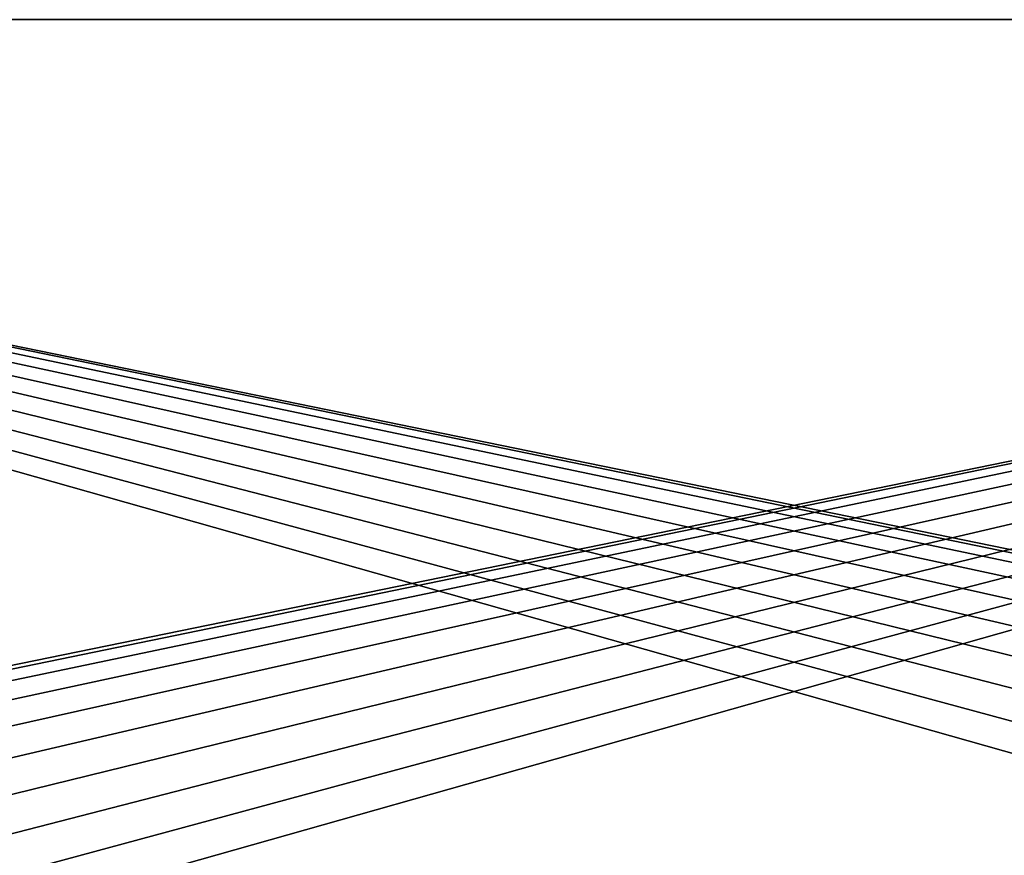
# Model space of a CAD drawing. Header units: millimetres. Extents: x -30.5 to 30.5, y -15 to 54.
# Tile 75 of 156: x -9 to 2.5, y 2.2 to 12. Entities that reach past the tile are written whole.
import ezdxf

# ---------------------------------------------------------------- set-up
doc = ezdxf.new("R2010")
doc.units = ezdxf.units.MM
doc.header["$LTSCALE"] = 65.185185
doc.layers.add('200', color=7, linetype='CONTINUOUS')
doc.layers.add('201', color=7, linetype='CONTINUOUS')

msp = doc.modelspace()

# ---------------------------------------------------------------- linework, layer by layer
at = {"layer": '200', "linetype": 'Continuous'}
for points in [[(17.47, 2.494, 55), (18, 2.55, 55), (-27.739, 11.961, 55), (17.47, 2.494, 55)], [(18, 2.55, 55), (18.53, 2.494, 55), (-27.739, 11.961, 55), (18, 2.55, 55)], [(16.963, 2.33, 55), (17.47, 2.494, 55), (-27.739, 11.961, 55), (16.963, 2.33, 55)], [(16.501, 2.063, 55), (16.963, 2.33, 55), (-27.739, 11.961, 55), (16.501, 2.063, 55)], [(16.105, 1.706, 55), (16.501, 2.063, 55), (-27.739, 11.961, 55), (16.105, 1.706, 55)], [(15.792, 1.275, 55), (16.105, 1.706, 55), (-27.739, 11.961, 55), (15.792, 1.275, 55)], [(15.575, 0.788, 55), (15.792, 1.275, 55), (-27.739, 11.961, 55), (15.575, 0.788, 55)], [(15.464, 0.267, 55), (15.575, 0.788, 55), (-27.739, 11.961, 55), (15.464, 0.267, 55)], [(15.464, -0.267, 55), (15.464, 0.267, 55), (-27.739, 11.961, 55), (15.464, -0.267, 55)], [(-16.501, 2.063, 55), (15.464, -0.267, 55), (-27.739, 11.961, 55), (-16.501, 2.063, 55)], [(-27.739, 11.961, 55), (18.53, 2.494, 55), (27.739, 11.961, 55), (-27.739, 11.961, 55)]]:
    msp.add_3dface(points, dxfattribs=at)
at = {"layer": '201', "linetype": 'Continuous'}
for points in [[(27.739, 11.961, -55), (-18.53, 2.494, -55), (-27.739, 11.961, -55), (27.739, 11.961, -55)], [(-18, 2.55, -55), (-18.53, 2.494, -55), (27.739, 11.961, -55), (-18, 2.55, -55)], [(-17.47, 2.494, -55), (-18, 2.55, -55), (27.739, 11.961, -55), (-17.47, 2.494, -55)], [(-16.963, 2.33, -55), (-17.47, 2.494, -55), (27.739, 11.961, -55), (-16.963, 2.33, -55)], [(-16.501, 2.063, -55), (-16.963, 2.33, -55), (27.739, 11.961, -55), (-16.501, 2.063, -55)], [(-16.105, 1.706, -55), (-16.501, 2.063, -55), (27.739, 11.961, -55), (-16.105, 1.706, -55)], [(-15.792, 1.275, -55), (-16.105, 1.706, -55), (27.739, 11.961, -55), (-15.792, 1.275, -55)], [(-15.575, 0.788, -55), (-15.792, 1.275, -55), (27.739, 11.961, -55), (-15.575, 0.788, -55)], [(-15.464, 0.267, -55), (-15.575, 0.788, -55), (27.739, 11.961, -55), (-15.464, 0.267, -55)], [(-15.464, -0.267, -55), (-15.464, 0.267, -55), (27.739, 11.961, -55), (-15.464, -0.267, -55)], [(16.501, 2.063, -55), (-15.464, -0.267, -55), (27.739, 11.961, -55), (16.501, 2.063, -55)]]:
    msp.add_3dface(points, dxfattribs=at)

doc.saveas('drawing.dxf')
